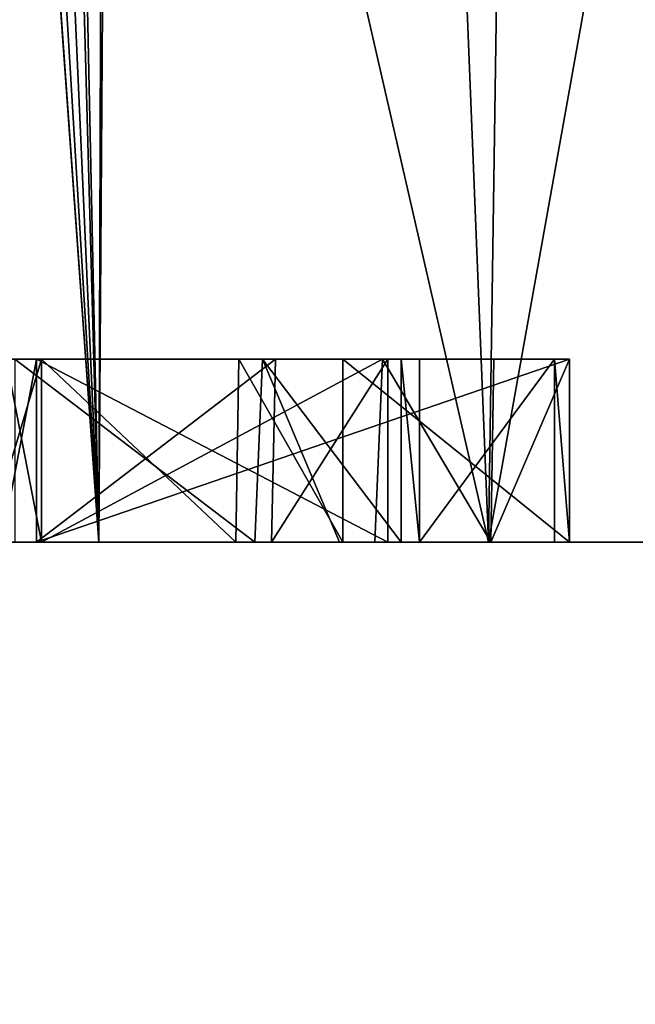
# Model space of a CAD drawing. Header units: millimetres. Extents: x -18.9 to 18.9, y -8.8 to 59.9.
# Tile 151 of 256: x -3.952 to -3.279, y 23.895 to 24.971. Entities that reach past the tile are written whole.
import ezdxf

# ---------------------------------------------------------------- set-up
doc = ezdxf.new("R2010")
doc.units = ezdxf.units.MM
doc.header["$LTSCALE"] = 65.185185
for name, color, linetype in [('1295', 7, 'CONTINUOUS'), ('1587', 7, 'CONTINUOUS'), ('2501', 7, 'CONTINUOUS'), ('2656', 7, 'CONTINUOUS'), ('2657', 7, 'CONTINUOUS'), ('2658', 7, 'CONTINUOUS'), ('2659', 7, 'CONTINUOUS'), ('2660', 7, 'CONTINUOUS'), ('2661', 7, 'CONTINUOUS'), ('2662', 7, 'CONTINUOUS'), ('2663', 7, 'CONTINUOUS'), ('2664', 7, 'CONTINUOUS'), ('2666', 7, 'CONTINUOUS'), ('2667', 7, 'CONTINUOUS'), ('2668', 7, 'CONTINUOUS'), ('2669', 7, 'CONTINUOUS'), ('2670', 7, 'CONTINUOUS'), ('2671', 7, 'CONTINUOUS'), ('2672', 7, 'CONTINUOUS')]:
    doc.layers.add(name, color=color, linetype=linetype)

msp = doc.modelspace()

# ---------------------------------------------------------------- linework, layer by layer
at = {"layer": '1295', "color": 7, "linetype": 'Continuous'}
for points in [[(-8.6992, -6.3, -15.0691), (-5.5375, 26.593, -16.4953), (-3.2147, 32.4, -17.1005), (-8.6992, -6.3, -15.0691)], [(-3.2147, -3.5, -17.1005), (-8.6992, -6.3, -15.0691), (-3.2147, 32.4, -17.1005), (-3.2147, -3.5, -17.1005)], [(-7.6096, -3.5, 15.6478), (-2.2237, 26.4, 17.2571), (-7.8011, 26.4, 15.553), (-7.6096, -3.5, 15.6478)], [(-7.6096, -3.5, 15.6478), (-1.389, -3.5, 17.3445), (-2.2237, 26.4, 17.2571), (-7.6096, -3.5, 15.6478)]]:
    msp.add_3dface(points, dxfattribs=at)
at = {"layer": '1587', "color": 7, "linetype": 'Continuous'}
for points in [[(-4.1355, 34.2035, 10.0126), (-3.8328, 34.2035, 10.7269), (-3.8653, 24.4, 10.3019), (-4.1355, 34.2035, 10.0126)], [(-4.0151, 24.4, 9.55), (-4.1355, 34.2035, 10.0126), (-3.8653, 24.4, 10.3019), (-4.0151, 24.4, 9.55)], [(-3.8653, 24.4, 10.3019), (-3.8328, 34.2035, 10.7269), (-3.4395, 24.4, 10.9395), (-3.8653, 24.4, 10.3019)], [(-3.8328, 34.2035, 10.7269), (-3.2948, 34.2035, 11.286), (-3.4395, 24.4, 10.9395), (-3.8328, 34.2035, 10.7269)], [(-3.4395, 24.4, 10.9395), (-3.2948, 34.2035, 11.286), (-2.8019, 24.4, 11.3653), (-3.4395, 24.4, 10.9395)], [(-3.2948, 34.2035, 11.286), (-2.5927, 34.2035, 11.6161), (-2.8019, 24.4, 11.3653), (-3.2948, 34.2035, 11.286)], [(-4.0095, 26.4043, 9.1493), (-4.0228, 26.5965, 9.2009), (-3.8653, 24.4, 8.7981), (-4.0095, 26.4043, 9.1493)], [(-3.8653, 24.4, 8.7981), (-4.0228, 26.5965, 9.2009), (-4.0151, 24.4, 9.55), (-3.8653, 24.4, 8.7981)], [(-3.9785, 26.2671, 9.0288), (-4.0095, 26.4043, 9.1493), (-3.8653, 24.4, 8.7981), (-3.9785, 26.2671, 9.0288)], [(-3.9465, 26.2158, 8.925), (-3.9785, 26.2671, 9.0288), (-3.8653, 24.4, 8.7981), (-3.9465, 26.2158, 8.925)], [(-3.9035, 26.1986, 8.8081), (-3.9465, 26.2158, 8.925), (-3.8653, 24.4, 8.7981), (-3.9035, 26.1986, 8.8081)], [(-3.8528, 26.2035, 8.6919), (-3.9035, 26.1986, 8.8081), (-3.8653, 24.4, 8.7981), (-3.8528, 26.2035, 8.6919)], [(-3.4395, 24.4, 8.1605), (-3.8528, 26.2035, 8.6919), (-3.8653, 24.4, 8.7981), (-3.4395, 24.4, 8.1605)], [(-3.1166, 26.2035, 7.8622), (-3.8528, 26.2035, 8.6919), (-3.4395, 24.4, 8.1605), (-3.1166, 26.2035, 7.8622)], [(-2.8019, 24.4, 7.7347), (-3.1166, 26.2035, 7.8622), (-3.4395, 24.4, 8.1605), (-2.8019, 24.4, 7.7347)]]:
    msp.add_3dface(points, dxfattribs=at)
at = {"layer": '2501', "color": 7, "linetype": 'Continuous'}
for points in [[(4.0151, 24.4, 9.55), (3.8653, 24.4, 8.7981), (-4.0151, 24.4, 9.55), (4.0151, 24.4, 9.55)], [(4.0151, 24.4, 9.55), (-4.0151, 24.4, 9.55), (-3.8653, 24.4, 10.3019), (4.0151, 24.4, 9.55)], [(3.8653, 24.4, 8.7981), (-3.8653, 24.4, 8.7981), (-4.0151, 24.4, 9.55), (3.8653, 24.4, 8.7981)], [(3.8653, 24.4, 10.3019), (4.0151, 24.4, 9.55), (-3.8653, 24.4, 10.3019), (3.8653, 24.4, 10.3019)], [(3.8653, 24.4, 10.3019), (-3.8653, 24.4, 10.3019), (-3.4395, 24.4, 10.9395), (3.8653, 24.4, 10.3019)], [(3.8653, 24.4, 8.7981), (3.4395, 24.4, 8.1605), (-3.8653, 24.4, 8.7981), (3.8653, 24.4, 8.7981)], [(3.4395, 24.4, 8.1605), (-3.4395, 24.4, 8.1605), (-3.8653, 24.4, 8.7981), (3.4395, 24.4, 8.1605)], [(3.4395, 24.4, 10.9395), (3.8653, 24.4, 10.3019), (-3.4395, 24.4, 10.9395), (3.4395, 24.4, 10.9395)], [(3.4395, 24.4, 10.9395), (-3.4395, 24.4, 10.9395), (-2.8019, 24.4, 11.3653), (3.4395, 24.4, 10.9395)], [(3.4395, 24.4, 8.1605), (2.8019, 24.4, 7.7347), (-3.4395, 24.4, 8.1605), (3.4395, 24.4, 8.1605)], [(2.8019, 24.4, 7.7347), (-2.8019, 24.4, 7.7347), (-3.4395, 24.4, 8.1605), (2.8019, 24.4, 7.7347)]]:
    msp.add_3dface(points, dxfattribs=at)
at = {"layer": '2656', "color": 7, "linetype": 'Continuous'}
for points in [[(-3.9282, 24.6, 7.131), (-3.9897, 24.6, 7.1278), (-3.9282, 24.6, 6.9234), (-3.9282, 24.6, 7.131)], [(-3.9282, 24.6, 6.9234), (-3.9897, 24.6, 7.1278), (-3.9667, 24.6, 6.9214), (-3.9282, 24.6, 6.9234)], [(-3.9714, 24.6, 5.9785), (-3.9573, 24.6, 5.769), (-3.9336, 24.6, 5.9766), (-3.9714, 24.6, 5.9785)], [(-3.9573, 24.6, 5.769), (-3.6863, 24.6, 5.8354), (-3.9336, 24.6, 5.9766), (-3.9573, 24.6, 5.769)], [(-3.9336, 24.6, 6.4864), (-3.9336, 24.6, 6.2971), (-3.5494, 24.6, 6.2989), (-3.9336, 24.6, 6.4864)], [(-3.351, 24.6, 6.4864), (-3.9336, 24.6, 6.4864), (-3.5494, 24.6, 6.2989), (-3.351, 24.6, 6.4864)], [(-3.9336, 24.6, 5.9766), (-3.6863, 24.6, 5.8354), (-3.6724, 24.6, 6.0646), (-3.9336, 24.6, 5.9766)], [(-3.5552, 24.6, 7.016), (-3.9282, 24.6, 7.131), (-3.7125, 24.6, 6.8635), (-3.5552, 24.6, 7.016)], [(-3.7125, 24.6, 6.8635), (-3.9282, 24.6, 7.131), (-3.9282, 24.6, 6.9234), (-3.7125, 24.6, 6.8635)], [(-3.5986, 24.6, 6.6994), (-3.5552, 24.6, 7.016), (-3.7125, 24.6, 6.8635), (-3.5986, 24.6, 6.6994)], [(-3.6863, 24.6, 5.8354), (-3.5349, 24.6, 6.0039), (-3.6724, 24.6, 6.0646), (-3.6863, 24.6, 5.8354)], [(-3.6724, 24.6, 6.0646), (-3.5349, 24.6, 6.0039), (-3.5494, 24.6, 6.2989), (-3.6724, 24.6, 6.0646)], [(-3.351, 24.6, 6.6994), (-3.5552, 24.6, 7.016), (-3.5986, 24.6, 6.6994), (-3.351, 24.6, 6.6994)], [(-3.4337, 24.6, 6.8846), (-3.5552, 24.6, 7.016), (-3.351, 24.6, 6.6994), (-3.4337, 24.6, 6.8846)], [(-3.3674, 24.6, 5.8), (-3.351, 24.6, 6.4864), (-3.5494, 24.6, 6.2989), (-3.3674, 24.6, 5.8)], [(-3.5148, 24.6, 5.8), (-3.3674, 24.6, 5.8), (-3.5494, 24.6, 6.2989), (-3.5148, 24.6, 5.8)], [(-3.5349, 24.6, 6.0039), (-3.5148, 24.6, 5.8), (-3.5494, 24.6, 6.2989), (-3.5349, 24.6, 6.0039)]]:
    msp.add_3dface(points, dxfattribs=at)
at = {"layer": '2657', "color": 7, "linetype": 'Continuous'}
for points in [[(-3.5494, 24.6, 6.2989), (-3.9336, 24.6, 6.2971), (-3.5494, 24.4, 6.2989), (-3.5494, 24.6, 6.2989)], [(-3.9336, 24.6, 6.2971), (-3.9336, 24.4, 6.2971), (-3.5494, 24.4, 6.2989), (-3.9336, 24.6, 6.2971)]]:
    msp.add_3dface(points, dxfattribs=at)
at = {"layer": '2658', "color": 7, "linetype": 'Continuous'}
for points in [[(-3.9336, 24.6, 5.9766), (-3.6724, 24.6, 6.0646), (-3.9336, 24.4, 5.9766), (-3.9336, 24.6, 5.9766)], [(-3.9336, 24.4, 5.9766), (-3.6724, 24.6, 6.0646), (-3.6768, 24.4, 6.0609), (-3.9336, 24.4, 5.9766)], [(-3.6724, 24.6, 6.0646), (-3.5494, 24.6, 6.2989), (-3.6768, 24.4, 6.0609), (-3.6724, 24.6, 6.0646)], [(-3.5494, 24.6, 6.2989), (-3.5494, 24.4, 6.2989), (-3.6768, 24.4, 6.0609), (-3.5494, 24.6, 6.2989)]]:
    msp.add_3dface(points, dxfattribs=at)
at = {"layer": '2659', "color": 7, "linetype": 'Continuous'}
for points in [[(-3.9714, 24.6, 5.9785), (-3.9336, 24.6, 5.9766), (-3.9715, 24.4, 5.9782), (-3.9714, 24.6, 5.9785)], [(-3.9336, 24.6, 5.9766), (-3.9336, 24.4, 5.9766), (-3.9715, 24.4, 5.9782), (-3.9336, 24.6, 5.9766)]]:
    msp.add_3dface(points, dxfattribs=at)
at = {"layer": '2660', "color": 7, "linetype": 'Continuous'}
for points in [[(-3.9282, 24.6, 6.9234), (-3.9667, 24.6, 6.9214), (-3.9282, 24.4, 6.9234), (-3.9282, 24.6, 6.9234)], [(-3.9282, 24.4, 6.9234), (-3.9667, 24.6, 6.9214), (-3.9646, 24.4, 6.922), (-3.9282, 24.4, 6.9234)]]:
    msp.add_3dface(points, dxfattribs=at)
at = {"layer": '2661', "color": 7, "linetype": 'Continuous'}
for points in [[(-3.7125, 24.6, 6.8635), (-3.9282, 24.6, 6.9234), (-3.7156, 24.4, 6.8657), (-3.7125, 24.6, 6.8635)], [(-3.9282, 24.6, 6.9234), (-3.9282, 24.4, 6.9234), (-3.7156, 24.4, 6.8657), (-3.9282, 24.6, 6.9234)], [(-3.5986, 24.4, 6.6994), (-3.7125, 24.6, 6.8635), (-3.7156, 24.4, 6.8657), (-3.5986, 24.4, 6.6994)], [(-3.5986, 24.6, 6.6994), (-3.7125, 24.6, 6.8635), (-3.5986, 24.4, 6.6994), (-3.5986, 24.6, 6.6994)]]:
    msp.add_3dface(points, dxfattribs=at)
at = {"layer": '2662', "color": 7, "linetype": 'Continuous'}
for points in [[(-3.351, 24.6, 6.6994), (-3.5986, 24.6, 6.6994), (-3.351, 24.4, 6.6994), (-3.351, 24.6, 6.6994)], [(-3.5986, 24.6, 6.6994), (-3.5986, 24.4, 6.6994), (-3.351, 24.4, 6.6994), (-3.5986, 24.6, 6.6994)]]:
    msp.add_3dface(points, dxfattribs=at)
at = {"layer": '2663', "color": 7, "linetype": 'Continuous'}
for points in [[(-3.9282, 24.6, 7.131), (-3.5552, 24.6, 7.016), (-3.9282, 24.4, 7.131), (-3.9282, 24.6, 7.131)], [(-3.9282, 24.4, 7.131), (-3.5552, 24.6, 7.016), (-3.5638, 24.4, 7.0225), (-3.9282, 24.4, 7.131)], [(-3.5638, 24.4, 7.0225), (-3.5552, 24.6, 7.016), (-3.4368, 24.4, 6.8893), (-3.5638, 24.4, 7.0225)], [(-3.5552, 24.6, 7.016), (-3.4337, 24.6, 6.8846), (-3.4368, 24.4, 6.8893), (-3.5552, 24.6, 7.016)], [(-3.4337, 24.6, 6.8846), (-3.351, 24.6, 6.6994), (-3.4368, 24.4, 6.8893), (-3.4337, 24.6, 6.8846)], [(-3.351, 24.6, 6.6994), (-3.351, 24.4, 6.6994), (-3.4368, 24.4, 6.8893), (-3.351, 24.6, 6.6994)]]:
    msp.add_3dface(points, dxfattribs=at)
at = {"layer": '2664', "color": 7, "linetype": 'Continuous'}
for points in [[(-3.9897, 24.6, 7.1278), (-3.9282, 24.6, 7.131), (-3.9882, 24.4, 7.1285), (-3.9897, 24.6, 7.1278)], [(-3.9282, 24.6, 7.131), (-3.9282, 24.4, 7.131), (-3.9882, 24.4, 7.1285), (-3.9282, 24.6, 7.131)]]:
    msp.add_3dface(points, dxfattribs=at)
at = {"layer": '2666', "color": 7, "linetype": 'Continuous'}
for points in [[(-3.6863, 24.6, 5.8354), (-3.9573, 24.6, 5.769), (-3.6949, 24.4, 5.8303), (-3.6863, 24.6, 5.8354)], [(-3.9573, 24.6, 5.769), (-3.9573, 24.4, 5.769), (-3.6949, 24.4, 5.8303), (-3.9573, 24.6, 5.769)], [(-3.6022, 24.4, 5.9039), (-3.6863, 24.6, 5.8354), (-3.6949, 24.4, 5.8303), (-3.6022, 24.4, 5.9039)], [(-3.5349, 24.6, 6.0039), (-3.6863, 24.6, 5.8354), (-3.5349, 24.4, 6.0039), (-3.5349, 24.6, 6.0039)], [(-3.5349, 24.4, 6.0039), (-3.6863, 24.6, 5.8354), (-3.6022, 24.4, 5.9039), (-3.5349, 24.4, 6.0039)]]:
    msp.add_3dface(points, dxfattribs=at)
at = {"layer": '2667', "color": 7, "linetype": 'Continuous'}
for points in [[(-3.5148, 24.6, 5.8), (-3.5349, 24.6, 6.0039), (-3.5148, 24.4, 5.8), (-3.5148, 24.6, 5.8)], [(-3.5349, 24.6, 6.0039), (-3.5349, 24.4, 6.0039), (-3.5148, 24.4, 5.8), (-3.5349, 24.6, 6.0039)]]:
    msp.add_3dface(points, dxfattribs=at)
at = {"layer": '2668', "color": 7, "linetype": 'Continuous'}
for points in [[(-3.3674, 24.6, 5.8), (-3.5148, 24.6, 5.8), (-3.5148, 24.4, 5.8), (-3.3674, 24.6, 5.8)], [(-3.3674, 24.6, 5.8), (-3.5148, 24.4, 5.8), (-3.3674, 24.4, 5.8), (-3.3674, 24.6, 5.8)]]:
    msp.add_3dface(points, dxfattribs=at)
at = {"layer": '2669', "color": 7, "linetype": 'Continuous'}
for points in [[(-3.351, 24.6, 6.4864), (-3.3674, 24.6, 5.8), (-3.351, 24.4, 6.4864), (-3.351, 24.6, 6.4864)], [(-3.3674, 24.6, 5.8), (-3.3674, 24.4, 5.8), (-3.351, 24.4, 6.4864), (-3.3674, 24.6, 5.8)]]:
    msp.add_3dface(points, dxfattribs=at)
at = {"layer": '2670', "color": 7, "linetype": 'Continuous'}
for points in [[(-3.9336, 24.6, 6.4864), (-3.351, 24.6, 6.4864), (-3.9336, 24.4, 6.4864), (-3.9336, 24.6, 6.4864)], [(-3.351, 24.6, 6.4864), (-3.351, 24.4, 6.4864), (-3.9336, 24.4, 6.4864), (-3.351, 24.6, 6.4864)]]:
    msp.add_3dface(points, dxfattribs=at)
at = {"layer": '2671', "color": 7, "linetype": 'Continuous'}
for points in [[(-3.9336, 24.6, 6.2971), (-3.9336, 24.6, 6.4864), (-3.9336, 24.4, 6.4864), (-3.9336, 24.6, 6.2971)], [(-3.9336, 24.4, 6.2971), (-3.9336, 24.6, 6.2971), (-3.9336, 24.4, 6.4864), (-3.9336, 24.4, 6.2971)]]:
    msp.add_3dface(points, dxfattribs=at)
at = {"layer": '2672', "color": 7, "linetype": 'Continuous'}
for points in [[(-3.9715, 24.4, 5.9782), (-3.9336, 24.4, 5.9766), (-4.4344, 24.4, 5.9811), (-3.9715, 24.4, 5.9782)], [(-3.9336, 24.4, 5.9766), (-4.4034, 24.4, 5.9478), (-4.4344, 24.4, 5.9811), (-3.9336, 24.4, 5.9766)], [(-3.9282, 24.4, 6.9234), (-3.9646, 24.4, 6.922), (-4.4151, 24.4, 6.9376), (-3.9282, 24.4, 6.9234)], [(-3.9282, 24.4, 6.9234), (-4.4151, 24.4, 6.9376), (-4.3791, 24.4, 6.9721), (-3.9282, 24.4, 6.9234)], [(-4.4034, 24.4, 5.9478), (-3.9336, 24.4, 5.9766), (-3.6022, 24.4, 5.9039), (-4.4034, 24.4, 5.9478)], [(-4.363, 24.4, 5.9108), (-4.4034, 24.4, 5.9478), (-3.6022, 24.4, 5.9039), (-4.363, 24.4, 5.9108)], [(-3.4368, 24.4, 6.8893), (-3.9282, 24.4, 6.9234), (-4.3791, 24.4, 6.9721), (-3.4368, 24.4, 6.8893)], [(-3.4368, 24.4, 6.8893), (-4.3791, 24.4, 6.9721), (-4.3401, 24.4, 7.0035), (-3.4368, 24.4, 6.8893)], [(-4.3204, 24.4, 5.8782), (-4.363, 24.4, 5.9108), (-3.6022, 24.4, 5.9039), (-4.3204, 24.4, 5.8782)], [(-3.5638, 24.4, 7.0225), (-3.4368, 24.4, 6.8893), (-4.3401, 24.4, 7.0035), (-3.5638, 24.4, 7.0225)], [(-3.5638, 24.4, 7.0225), (-4.3401, 24.4, 7.0035), (-4.2978, 24.4, 7.032), (-3.5638, 24.4, 7.0225)], [(-4.2756, 24.4, 5.8497), (-4.3204, 24.4, 5.8782), (-3.6949, 24.4, 5.8303), (-4.2756, 24.4, 5.8497)], [(-4.3204, 24.4, 5.8782), (-3.6022, 24.4, 5.9039), (-3.6949, 24.4, 5.8303), (-4.3204, 24.4, 5.8782)], [(-3.5638, 24.4, 7.0225), (-4.2978, 24.4, 7.032), (-4.2524, 24.4, 7.0577), (-3.5638, 24.4, 7.0225)], [(-4.2283, 24.4, 5.8255), (-4.2756, 24.4, 5.8497), (-3.6949, 24.4, 5.8303), (-4.2283, 24.4, 5.8255)], [(-3.5638, 24.4, 7.0225), (-4.2524, 24.4, 7.0577), (-4.2042, 24.4, 7.0799), (-3.5638, 24.4, 7.0225)], [(-3.9573, 24.4, 5.769), (-4.2283, 24.4, 5.8255), (-3.6949, 24.4, 5.8303), (-3.9573, 24.4, 5.769)], [(-3.5638, 24.4, 7.0225), (-4.2042, 24.4, 7.0799), (-4.1537, 24.4, 7.098), (-3.5638, 24.4, 7.0225)], [(-3.5638, 24.4, 7.0225), (-4.1537, 24.4, 7.098), (-4.101, 24.4, 7.112), (-3.5638, 24.4, 7.0225)], [(-3.5638, 24.4, 7.0225), (-4.101, 24.4, 7.112), (-4.0458, 24.4, 7.1222), (-3.5638, 24.4, 7.0225)], [(-3.5638, 24.4, 7.0225), (-4.0458, 24.4, 7.1222), (-3.9882, 24.4, 7.1285), (-3.5638, 24.4, 7.0225)], [(-3.9282, 24.4, 7.131), (-3.5638, 24.4, 7.0225), (-3.9882, 24.4, 7.1285), (-3.9282, 24.4, 7.131)], [(-3.5494, 24.4, 6.2989), (-3.9336, 24.4, 6.2971), (-3.9336, 24.4, 6.4864), (-3.5494, 24.4, 6.2989)], [(-3.351, 24.4, 6.4864), (-3.5494, 24.4, 6.2989), (-3.9336, 24.4, 6.4864), (-3.351, 24.4, 6.4864)], [(-3.9336, 24.4, 5.9766), (-3.6768, 24.4, 6.0609), (-3.5349, 24.4, 6.0039), (-3.9336, 24.4, 5.9766)], [(-3.9336, 24.4, 5.9766), (-3.5349, 24.4, 6.0039), (-3.6022, 24.4, 5.9039), (-3.9336, 24.4, 5.9766)], [(-3.7156, 24.4, 6.8657), (-3.9282, 24.4, 6.9234), (-3.4368, 24.4, 6.8893), (-3.7156, 24.4, 6.8657)], [(-3.5986, 24.4, 6.6994), (-3.7156, 24.4, 6.8657), (-3.351, 24.4, 6.6994), (-3.5986, 24.4, 6.6994)], [(-3.351, 24.4, 6.6994), (-3.7156, 24.4, 6.8657), (-3.4368, 24.4, 6.8893), (-3.351, 24.4, 6.6994)], [(-3.6768, 24.4, 6.0609), (-3.5494, 24.4, 6.2989), (-3.5349, 24.4, 6.0039), (-3.6768, 24.4, 6.0609)], [(-3.5349, 24.4, 6.0039), (-3.5494, 24.4, 6.2989), (-3.3674, 24.4, 5.8), (-3.5349, 24.4, 6.0039)], [(-3.3674, 24.4, 5.8), (-3.5494, 24.4, 6.2989), (-3.351, 24.4, 6.4864), (-3.3674, 24.4, 5.8)], [(-3.5148, 24.4, 5.8), (-3.5349, 24.4, 6.0039), (-3.3674, 24.4, 5.8), (-3.5148, 24.4, 5.8)]]:
    msp.add_3dface(points, dxfattribs=at)

doc.saveas('drawing.dxf')
